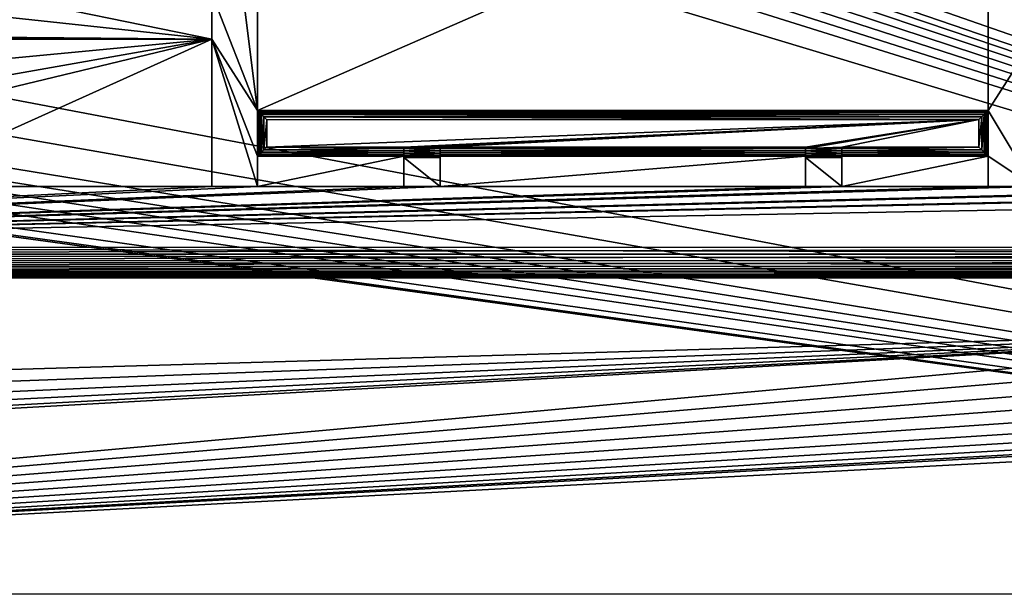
# Model space of a CAD drawing. Header units: metres. Extents: x -206 to 75, y -104 to 104.
# Tile 86 of 256: x -151 to -118, y -75 to -56. Entities that reach past the tile are written whole.
import ezdxf

# ---------------------------------------------------------------- set-up
doc = ezdxf.new("R2010")
doc.units = ezdxf.units.M
doc.layers.add('solid_01_1-CONSUMER_THERM_B_125288', color=7, linetype='CONTINUOUS')

msp = doc.modelspace()

# ---------------------------------------------------------------- linework, layer by layer
at = {"layer": 'solid_01_1-CONSUMER_THERM_B_125288'}
for points in [[(-158.776108, 66.195313), (-102.949013, 67.817345), (-158.757141, -66.251068)], [(-102.949013, 67.817345), (-158.757065, -66.804688), (-158.757141, -66.251068)], [(-102.949013, 67.817345), (-103.148926, 67.301086), (-158.757065, -66.804688)], [(-103.148926, 67.301086), (-103.25058, 66.756882), (-158.757065, -66.804688)], [(-103.25058, 66.756882), (-159.058624, -67.86515), (-158.858719, -67.348892)], [(-103.25058, 66.756882), (-103.250504, 66.203262), (-159.058624, -67.86515)], [(-103.25058, 66.756882), (-158.858719, -67.348892), (-158.757065, -66.804688)], [(-103.250504, 66.203262), (-103.231537, -66.243118), (-159.058624, -67.86515)], [(-185.595474, -63.627823, 75.400002), (-76.395485, -63.61998, 75.400002), (-169.283783, -42.467205, 75.400002)], [(-76.395485, -63.61998, 75.400002), (-168.500031, -42.528885, 75.400002), (-169.283783, -42.467205, 75.400002)], [(-76.395485, -63.61998, 75.400002), (-93.500031, -42.528851, 75.400002), (-168.500031, -42.528885, 75.400002)], [(-150.476547, -45.923691, 1.5), (-151.110367, -46.03447, 1.5), (-65.493088, -75.014526, 1.5)], [(-149.213455, -45.836296, 1.5), (-150.476547, -45.923691, 1.5), (-65.493088, -75.014526, 1.5)], [(-95.604607, -57.279106, 1.5), (-112.781067, -45.831078, 1.5), (-149.213455, -45.836296, 1.5)], [(-95.604607, -57.279106, 1.5), (-149.213455, -45.836296, 1.5), (-65.493088, -75.014526, 1.5)], [(-151.7388, -46.190445, 1.5), (-152.356613, -46.390984, 1.5), (-65.493088, -75.014526, 1.5)], [(-151.110367, -46.03447, 1.5), (-151.7388, -46.190445, 1.5), (-65.493088, -75.014526, 1.5)], [(-152.356613, -46.390984, 1.5), (-152.958725, -46.634659, 1.5), (-65.493088, -75.014526, 1.5)], [(-152.958725, -46.634659, 1.5), (-153.540314, -46.919289, 1.5), (-65.493088, -75.014526, 1.5)], [(-153.540314, -46.919289, 1.5), (-154.096954, -47.241997, 1.5), (-65.493088, -75.014526, 1.5)], [(-142.995804, -59.124763, 68.382759), (-144.496674, -47.12487, 63.5), (-142.996674, -47.124763, 63.5)], [(-142.995804, -59.124763, 68.382759), (-144.496078, -55.274872, 66.816208), (-144.496674, -47.12487, 63.5)], [(-142.995804, -59.124763, 68.382759), (-142.996674, -47.124763, 63.5), (-142.995804, -59.124763, 72.400002)], [(-142.996552, -48.624763, 69.900002), (-142.995804, -59.124763, 72.400002), (-142.996674, -47.124763, 63.5)], [(-117.496078, -55.272934, 66.816208), (-117.495972, -56.772934, 67.426552), (-118.996666, -47.123039, 63.5)], [(-118.995804, -59.123039, 68.382759), (-118.996666, -47.123039, 63.5), (-117.495972, -56.772934, 67.426552)], [(-118.996666, -47.123039, 69.900002), (-118.996666, -47.123039, 63.5), (-118.995804, -59.123039, 68.382759)], [(-118.996666, -47.123039, 69.900002), (-118.995804, -59.123039, 68.382759), (-118.996559, -48.623039, 69.900002)], [(-154.096954, -47.241997, 1.5), (-155.120499, -47.987244, 1.5), (-65.493088, -75.014526, 1.5)], [(-155.120499, -47.987244, 1.5), (-164.83345, -56.139744, 1.5), (-65.493088, -75.014526, 1.5)], [(-142.995804, -59.124763, 72.400002), (-142.996552, -48.624763, 72.400002), (-118.996559, -48.623039, 72.400002)], [(-142.996552, -48.624763, 69.900002), (-142.996552, -48.624763, 72.400002), (-142.995804, -59.124763, 72.400002)], [(-142.995804, -59.124763, 72.400002), (-118.996559, -48.623039, 72.400002), (-118.995804, -59.123039, 72.400002)], [(-118.995804, -59.123039, 68.382759), (-118.995804, -59.123039, 72.400002), (-118.996559, -48.623039, 72.400002)], [(-118.996559, -48.623039, 69.900002), (-118.995804, -59.123039, 68.382759), (-118.996559, -48.623039, 72.400002)], [(-151.812775, -55.275398, 66.816208), (-144.496078, -55.274872, 66.816208), (-144.495972, -56.774872, 67.426552)], [(-151.746155, -55.992207, 67.10788), (-151.812775, -55.275398, 66.816208), (-144.495972, -56.774872, 67.426552)], [(-142.995804, -59.124763, 68.382759), (-144.495972, -56.774872, 67.426552), (-144.496078, -55.274872, 66.816208)], [(-164.83345, -56.139744, 1.5), (-166.386368, -57.289063, 1.5), (-65.493088, -75.014526, 1.5)], [(-151.746155, -55.992207, 67.10788), (-144.495972, -56.774872, 67.426552), (-151.801651, -56.710655, 67.400002)], [(-144.495972, -56.774872, 72.400002), (-155.245621, -61.625645, 72.400002), (-152.74118, -58.758553, 72.400002)], [(-144.495972, -56.774872, 72.400002), (-144.495621, -61.62487, 72.400002), (-155.245621, -61.625645, 72.400002)], [(-144.495972, -56.774872, 72.400002), (-152.74118, -58.758553, 72.400002), (-152.317825, -58.154835, 72.400002)], [(-144.495972, -56.774872, 72.400002), (-152.317825, -58.154835, 72.400002), (-152.005264, -57.487328, 72.400002)], [(-144.495972, -56.774872, 72.400002), (-152.005264, -57.487328, 72.400002), (-151.812668, -56.775398, 72.400002)], [(-144.495972, -56.774872, 67.426552), (-151.812668, -56.775398, 67.426552), (-151.806961, -56.742794, 67.413284)], [(-144.495972, -56.774872, 67.426552), (-144.495972, -56.774872, 72.400002), (-151.812668, -56.775398, 72.400002)], [(-144.495972, -56.774872, 67.426552), (-151.812668, -56.775398, 72.400002), (-151.812668, -56.775398, 67.426552)], [(-144.495972, -56.774872, 67.426552), (-151.806961, -56.742794, 67.413284), (-151.801651, -56.710655, 67.400002)], [(-144.495972, -56.774872, 67.426552), (-144.495621, -61.62487, 72.400002), (-144.495972, -56.774872, 72.400002)], [(-144.495972, -56.774872, 67.426552), (-144.495621, -61.62487, 69.400002), (-144.495621, -61.62487, 72.400002)], [(-144.495972, -56.774872, 67.426552), (-142.995621, -61.624763, 69.400002), (-144.495621, -61.62487, 69.400002)], [(-144.495972, -56.774872, 67.426552), (-142.995697, -60.624763, 68.993103), (-142.995621, -61.624763, 69.400002)], [(-142.995804, -59.124763, 68.382759), (-142.995697, -60.624763, 68.993103), (-144.495972, -56.774872, 67.426552)], [(-118.995804, -59.123039, 68.382759), (-117.495972, -56.772934, 67.426552), (-117.495628, -61.622932, 69.400002)], [(-166.386368, -57.289063, 1.5), (-168.08342, -58.247952, 1.5), (-65.493088, -75.014526, 1.5)], [(-168.08342, -58.247952, 1.5), (-168.97641, -58.648529, 1.5), (-65.493088, -75.014526, 1.5)], [(-168.97641, -58.648529, 1.5), (-169.89328, -58.993359, 1.5), (-65.493088, -75.014526, 1.5)], [(-169.89328, -58.993359, 1.5), (-170.829468, -59.280663, 1.5), (-65.493088, -75.014526, 1.5)], [(-142.995804, -59.124763, 68.382759), (-142.995804, -59.124763, 72.400002), (-118.995804, -59.123039, 72.400002)], [(-142.995804, -59.124763, 63.799999), (-142.995804, -59.124763, 68.382759), (-118.995804, -59.123039, 72.400002)], [(-142.995804, -59.124763, 63.799999), (-118.995804, -59.123039, 72.400002), (-118.995804, -59.123039, 68.382759)], [(-142.995804, -59.124763, 63.799999), (-118.995804, -59.123039, 68.382759), (-118.995804, -59.123039, 63.799999)], [(-119.003044, -59.130283, 63.734474), (-142.995804, -59.124763, 63.799999), (-118.995804, -59.123039, 63.799999)], [(-142.995804, -59.124763, 63.799999), (-142.995697, -60.624763, 63.799999), (-142.995697, -60.624763, 68.993103)], [(-142.988556, -59.132008, 63.734474), (-142.995697, -60.624763, 63.799999), (-142.995804, -59.124763, 63.799999)], [(-142.995804, -59.124763, 63.799999), (-142.995697, -60.624763, 68.993103), (-142.995804, -59.124763, 68.382759)], [(-119.003044, -59.130283, 63.734474), (-142.988556, -59.132008, 63.734474), (-142.995804, -59.124763, 63.799999)], [(-142.988449, -60.617519, 63.734474), (-142.995697, -60.624763, 63.799999), (-142.988556, -59.132008, 63.734474)], [(-119.003044, -59.130283, 63.734474), (-119.025276, -59.152512, 63.670334), (-142.988556, -59.132008, 63.734474)], [(-119.025276, -59.152512, 63.670334), (-142.966339, -59.154232, 63.670334), (-142.988556, -59.132008, 63.734474)], [(-142.988449, -60.617519, 63.734474), (-142.988556, -59.132008, 63.734474), (-142.966339, -59.154232, 63.670334)], [(-142.966232, -60.595295, 63.670334), (-142.988449, -60.617519, 63.734474), (-142.966339, -59.154232, 63.670334)], [(-119.025276, -59.152512, 63.670334), (-119.064758, -59.192005, 63.608635), (-142.966339, -59.154232, 63.670334)], [(-119.064758, -59.192005, 63.608635), (-142.926834, -59.193722, 63.608635), (-142.966339, -59.154232, 63.670334)], [(-142.966232, -60.595295, 63.670334), (-142.966339, -59.154232, 63.670334), (-142.926834, -59.193722, 63.608635)], [(-142.926743, -60.555798, 63.608635), (-142.966232, -60.595295, 63.670334), (-142.926834, -59.193722, 63.608635)], [(-119.064758, -59.192005, 63.608635), (-119.124634, -59.251907, 63.553619), (-142.926834, -59.193722, 63.608635)], [(-119.124634, -59.251907, 63.553619), (-142.866943, -59.25359, 63.553619), (-142.926834, -59.193722, 63.608635)], [(-142.926743, -60.555798, 63.608635), (-142.926834, -59.193722, 63.608635), (-142.866943, -59.25359, 63.553619)], [(-119.124565, -60.494213, 63.553619), (-119.124634, -59.251907, 63.553619), (-119.064758, -59.192005, 63.608635)], [(-119.064659, -60.554085, 63.608635), (-119.124565, -60.494213, 63.553619), (-119.064758, -59.192005, 63.608635)], [(-119.064659, -60.554085, 63.608635), (-119.064758, -59.192005, 63.608635), (-119.025276, -59.152512, 63.670334)], [(-119.025169, -60.593571, 63.670334), (-119.064659, -60.554085, 63.608635), (-119.025276, -59.152512, 63.670334)], [(-119.025169, -60.593571, 63.670334), (-119.025276, -59.152512, 63.670334), (-119.003044, -59.130283, 63.734474)], [(-119.002937, -60.615799, 63.734474), (-119.025169, -60.593571, 63.670334), (-119.003044, -59.130283, 63.734474)], [(-119.002937, -60.615799, 63.734474), (-119.003044, -59.130283, 63.734474), (-118.995804, -59.123039, 63.799999)], [(-119.002937, -60.615799, 63.734474), (-118.995804, -59.123039, 63.799999), (-118.995697, -60.623039, 63.799999)], [(-118.995804, -59.123039, 68.382759), (-117.495628, -61.622932, 69.400002), (-118.995697, -60.623039, 68.993103)], [(-118.995804, -59.123039, 68.382759), (-118.995697, -60.623039, 68.993103), (-118.995697, -60.623039, 63.799999)], [(-118.995804, -59.123039, 63.799999), (-118.995804, -59.123039, 68.382759), (-118.995697, -60.623039, 63.799999)], [(-171.780579, -59.509239, 1.5), (-173.714615, -59.787849, 1.5), (-65.493088, -75.014526, 1.5)], [(-170.829468, -59.280663, 1.5), (-171.780579, -59.509239, 1.5), (-65.493088, -75.014526, 1.5)], [(-142.866867, -60.495895, 63.553619), (-142.926743, -60.555798, 63.608635), (-142.866943, -59.25359, 63.553619)], [(-119.124634, -59.251907, 63.553619), (-119.203674, -59.330933, 63.514492), (-142.866943, -59.25359, 63.553619)], [(-119.203674, -59.330933, 63.514492), (-142.787918, -59.332634, 63.514492), (-142.866943, -59.25359, 63.553619)], [(-142.866867, -60.495895, 63.553619), (-142.866943, -59.25359, 63.553619), (-142.787918, -59.332634, 63.514492)], [(-142.787827, -60.416874, 63.514492), (-142.866867, -60.495895, 63.553619), (-142.787918, -59.332634, 63.514492)], [(-119.203674, -59.330933, 63.514492), (-119.295784, -59.423061, 63.5), (-142.787918, -59.332634, 63.514492)], [(-142.787918, -59.332634, 63.514492), (-119.295784, -59.423061, 63.5), (-142.695786, -59.424744, 63.5)], [(-142.787827, -60.416874, 63.514492), (-142.787918, -59.332634, 63.514492), (-142.695786, -59.424744, 63.5)], [(-142.787827, -60.416874, 63.514492), (-142.695786, -59.424744, 63.5), (-142.695724, -60.324741, 63.5)], [(-142.695724, -60.324741, 63.5), (-142.695786, -59.424744, 63.5), (-119.295784, -59.423061, 63.5)], [(-138.195724, -60.324421, 63.5), (-142.695724, -60.324741, 63.5), (-119.295784, -59.423061, 63.5)], [(-138.195709, -60.347221, 63.5), (-138.195724, -60.324421, 63.5), (-119.295784, -59.423061, 63.5)], [(-119.295784, -59.423061, 63.5), (-136.995712, -60.324333, 63.5), (-138.195709, -60.370338, 63.5)], [(-138.195709, -60.347221, 63.5), (-119.295784, -59.423061, 63.5), (-138.195709, -60.370338, 63.5)], [(-119.295784, -59.423061, 63.5), (-124.99572, -60.323471, 63.5), (-136.995712, -60.324333, 63.5)], [(-119.295784, -59.423061, 63.5), (-124.99572, -60.346272, 63.5), (-124.99572, -60.323471, 63.5)], [(-119.295784, -59.423061, 63.5), (-124.995712, -60.369392, 63.5), (-124.99572, -60.346272, 63.5)], [(-119.295784, -59.423061, 63.5), (-123.795715, -60.323383, 63.5), (-124.995712, -60.369392, 63.5)], [(-119.295784, -59.423061, 63.5), (-119.295715, -60.323063, 63.5), (-123.795715, -60.323383, 63.5)], [(-119.203674, -59.330933, 63.514492), (-119.295715, -60.323063, 63.5), (-119.295784, -59.423061, 63.5)], [(-119.20359, -60.415169, 63.514492), (-119.295715, -60.323063, 63.5), (-119.203674, -59.330933, 63.514492)], [(-119.20359, -60.415169, 63.514492), (-119.203674, -59.330933, 63.514492), (-119.124634, -59.251907, 63.553619)], [(-119.124565, -60.494213, 63.553619), (-119.20359, -60.415169, 63.514492), (-119.124634, -59.251907, 63.553619)], [(-200.493088, -75.033852, 1.5), (-65.493088, -75.014526, 1.5), (-176.645615, -59.753849, 1.5)], [(-175.669601, -59.825695, 1.5), (-176.645615, -59.753849, 1.5), (-65.493088, -75.014526, 1.5)], [(-173.714615, -59.787849, 1.5), (-175.669601, -59.825695, 1.5), (-65.493088, -75.014526, 1.5)], [(-138.195709, -60.519279, 63.571899), (-142.926743, -60.555798, 63.608635), (-142.866867, -60.495895, 63.553619)], [(-138.195709, -60.448208, 63.526772), (-142.866867, -60.495895, 63.553619), (-142.787827, -60.416874, 63.514492)], [(-138.195709, -60.448208, 63.526772), (-138.195709, -60.519279, 63.571899), (-142.866867, -60.495895, 63.553619)], [(-142.787827, -60.416874, 63.514492), (-142.695724, -60.324741, 63.5), (-138.195709, -60.370338, 63.5)], [(-138.195709, -60.448208, 63.526772), (-142.787827, -60.416874, 63.514492), (-138.195709, -60.370338, 63.5)], [(-138.195709, -60.347221, 63.5), (-142.695724, -60.324741, 63.5), (-138.195724, -60.324421, 63.5)], [(-138.195709, -60.347221, 63.5), (-138.195709, -60.370338, 63.5), (-142.695724, -60.324741, 63.5)], [(-136.995712, -60.324333, 63.5), (-136.995712, -60.347134, 63.5), (-138.195709, -60.370338, 63.5)], [(-136.995712, -60.347134, 63.5), (-136.995712, -60.370255, 63.5), (-138.195709, -60.370338, 63.5)], [(-136.995712, -60.448463, 63.509987), (-138.195709, -60.370338, 63.5), (-136.995712, -60.370255, 63.5)], [(-136.995712, -60.448463, 63.509987), (-138.195709, -60.448555, 63.509987), (-138.195709, -60.370338, 63.5)], [(-138.195709, -60.448208, 63.526772), (-138.195709, -60.370338, 63.5), (-138.195709, -60.448555, 63.509987)], [(-138.195709, -60.448208, 63.526772), (-138.195709, -60.448555, 63.509987), (-138.195709, -60.524975, 63.542099)], [(-138.195709, -60.448208, 63.526772), (-138.195709, -60.524975, 63.542099), (-138.195709, -60.519279, 63.571899)], [(-136.995712, -60.448463, 63.509987), (-136.995697, -60.524883, 63.542095), (-138.195709, -60.448555, 63.509987)], [(-136.995697, -60.524883, 63.542095), (-138.195709, -60.524975, 63.542099), (-138.195709, -60.448555, 63.509987)], [(-124.99572, -60.346272, 63.5), (-136.995712, -60.324333, 63.5), (-124.99572, -60.323471, 63.5)], [(-124.99572, -60.346272, 63.5), (-136.995712, -60.347134, 63.5), (-136.995712, -60.324333, 63.5)], [(-124.995712, -60.369392, 63.5), (-136.995712, -60.347134, 63.5), (-124.99572, -60.346272, 63.5)], [(-124.995712, -60.369392, 63.5), (-136.995712, -60.370255, 63.5), (-136.995712, -60.347134, 63.5)], [(-124.995712, -60.447258, 63.526772), (-136.995712, -60.370255, 63.5), (-124.995712, -60.369392, 63.5)], [(-136.995712, -60.448143, 63.526783), (-136.995712, -60.448463, 63.509987), (-136.995712, -60.370255, 63.5)], [(-136.995712, -60.448143, 63.526783), (-136.995712, -60.370255, 63.5), (-124.995712, -60.447258, 63.526772)], [(-136.995712, -60.448143, 63.526783), (-124.995712, -60.447258, 63.526772), (-124.995705, -60.51833, 63.571899)], [(-136.995712, -60.448143, 63.526783), (-136.995697, -60.524883, 63.542095), (-136.995712, -60.448463, 63.509987)], [(-136.995697, -60.519215, 63.571918), (-136.995697, -60.524883, 63.542095), (-136.995712, -60.448143, 63.526783)], [(-136.995697, -60.519215, 63.571918), (-136.995712, -60.448143, 63.526783), (-124.995705, -60.51833, 63.571899)], [(-123.795715, -60.323383, 63.5), (-123.795715, -60.346188, 63.5), (-124.995712, -60.369392, 63.5)], [(-123.795715, -60.346188, 63.5), (-123.795715, -60.369305, 63.5), (-124.995712, -60.369392, 63.5)], [(-123.795708, -60.447514, 63.509987), (-124.995712, -60.369392, 63.5), (-123.795715, -60.369305, 63.5)], [(-124.995712, -60.447605, 63.509987), (-124.995712, -60.447258, 63.526772), (-124.995712, -60.369392, 63.5)], [(-124.995712, -60.447605, 63.509987), (-124.995712, -60.369392, 63.5), (-123.795708, -60.447514, 63.509987)], [(-124.995705, -60.524025, 63.542099), (-124.995705, -60.51833, 63.571899), (-124.995712, -60.447258, 63.526772)], [(-124.995705, -60.524025, 63.542099), (-124.995712, -60.447258, 63.526772), (-124.995712, -60.447605, 63.509987)], [(-124.995712, -60.447605, 63.509987), (-123.795708, -60.447514, 63.509987), (-123.795708, -60.523933, 63.542095)], [(-124.995705, -60.524025, 63.542099), (-124.995712, -60.447605, 63.509987), (-123.795708, -60.523933, 63.542095)], [(-119.20359, -60.415169, 63.514492), (-123.795715, -60.323383, 63.5), (-119.295715, -60.323063, 63.5)], [(-119.20359, -60.415169, 63.514492), (-123.795715, -60.346188, 63.5), (-123.795715, -60.323383, 63.5)], [(-119.20359, -60.415169, 63.514492), (-123.795715, -60.369305, 63.5), (-123.795715, -60.346188, 63.5)], [(-123.795708, -60.447193, 63.526783), (-123.795715, -60.369305, 63.5), (-119.20359, -60.415169, 63.514492)], [(-123.795708, -60.447514, 63.509987), (-123.795715, -60.369305, 63.5), (-123.795708, -60.447193, 63.526783)], [(-123.795708, -60.447193, 63.526783), (-119.20359, -60.415169, 63.514492), (-119.124565, -60.494213, 63.553619)], [(-123.795708, -60.518265, 63.571918), (-123.795708, -60.447193, 63.526783), (-119.124565, -60.494213, 63.553619)], [(-123.795708, -60.523933, 63.542095), (-123.795708, -60.447193, 63.526783), (-123.795708, -60.518265, 63.571918)], [(-123.795708, -60.523933, 63.542095), (-123.795708, -60.447514, 63.509987), (-123.795708, -60.447193, 63.526783)], [(-123.795708, -60.518265, 63.571918), (-119.124565, -60.494213, 63.553619), (-119.064659, -60.554085, 63.608635)], [(-142.988449, -60.617519, 63.734474), (-138.195694, -60.62442, 63.799999), (-142.995697, -60.624763, 63.799999)], [(-142.995621, -61.624763, 72.400002), (-142.995697, -60.624763, 72.400002), (-138.195694, -60.62442, 72.400002)], [(-142.995697, -60.624763, 68.993103), (-138.195694, -60.62442, 72.400002), (-142.995697, -60.624763, 72.400002)], [(-142.995697, -60.624763, 68.993103), (-142.995697, -60.624763, 63.799999), (-138.195694, -60.62442, 72.400002)], [(-138.195694, -60.62442, 63.799999), (-138.195694, -60.62442, 72.400002), (-142.995697, -60.624763, 63.799999)], [(-142.995621, -61.624763, 69.400002), (-142.995697, -60.624763, 72.400002), (-142.995621, -61.624763, 72.400002)], [(-142.995697, -60.624763, 68.993103), (-142.995697, -60.624763, 72.400002), (-142.995621, -61.624763, 69.400002)], [(-138.195618, -61.62442, 72.400002), (-142.995621, -61.624763, 72.400002), (-138.195694, -60.62442, 72.400002)], [(-138.195694, -60.612144, 63.715088), (-142.988449, -60.617519, 63.734474), (-142.966232, -60.595295, 63.670334)], [(-138.195694, -60.612144, 63.715088), (-138.195694, -60.62442, 63.799999), (-142.988449, -60.617519, 63.734474)], [(-138.195694, -60.576096, 63.63673), (-142.966232, -60.595295, 63.670334), (-142.926743, -60.555798, 63.608635)], [(-138.195694, -60.576096, 63.63673), (-138.195694, -60.612144, 63.715088), (-142.966232, -60.595295, 63.670334)], [(-138.195709, -60.519279, 63.571899), (-138.195694, -60.576096, 63.63673), (-142.926743, -60.555798, 63.608635)], [(-138.195709, -60.519279, 63.571899), (-138.195709, -60.524975, 63.542099), (-138.195694, -60.591877, 63.596226)], [(-138.195709, -60.519279, 63.571899), (-138.195694, -60.591877, 63.596226), (-138.195694, -60.618996, 63.630138)], [(-138.195709, -60.519279, 63.571899), (-138.195694, -60.618996, 63.630138), (-138.195694, -60.576096, 63.63673)], [(-136.995697, -60.524883, 63.542095), (-136.995697, -60.591789, 63.596222), (-138.195709, -60.524975, 63.542099)], [(-136.995697, -60.591789, 63.596222), (-138.195694, -60.591877, 63.596226), (-138.195709, -60.524975, 63.542099)], [(-138.195694, -60.576096, 63.63673), (-138.195694, -60.618996, 63.630138), (-138.195694, -60.640903, 63.667583)], [(-138.195694, -60.576096, 63.63673), (-138.195694, -60.640903, 63.667583), (-138.195694, -60.612144, 63.715088)], [(-136.995697, -60.591789, 63.596222), (-136.995697, -60.618908, 63.630138), (-138.195694, -60.591877, 63.596226)], [(-136.995697, -60.618908, 63.630138), (-138.195694, -60.618996, 63.630138), (-138.195694, -60.591877, 63.596226)], [(-138.195694, -60.612144, 63.715088), (-138.195694, -60.640903, 63.667583), (-138.195694, -60.667355, 63.749027)], [(-138.195694, -60.612144, 63.715088), (-138.195694, -60.667355, 63.749027), (-138.195694, -60.62442, 63.799999)], [(-136.995697, -60.618908, 63.630138), (-136.995697, -60.64082, 63.667583), (-138.195694, -60.618996, 63.630138)], [(-136.995697, -60.64082, 63.667583), (-138.195694, -60.640903, 63.667583), (-138.195694, -60.618996, 63.630138)], [(-138.195694, -60.62442, 63.799999), (-138.195618, -61.62442, 72.400002), (-138.195694, -60.62442, 72.400002)], [(-138.195694, -60.62442, 63.799999), (-138.195618, -61.62442, 69.400002), (-138.195618, -61.62442, 72.400002)], [(-138.195694, -60.62442, 63.799999), (-138.195618, -61.62442, 69.300003), (-138.195618, -61.62442, 69.400002)], [(-138.195694, -60.62442, 63.799999), (-138.195694, -60.667355, 63.749027), (-138.195618, -61.62442, 69.300003)], [(-136.995697, -60.64082, 63.667583), (-136.995697, -60.667271, 63.749027), (-138.195694, -60.640903, 63.667583)], [(-138.195694, -60.640903, 63.667583), (-136.995697, -60.667271, 63.749027), (-138.195694, -60.667355, 63.749027)], [(-136.995697, -60.667271, 63.749027), (-136.995621, -61.624332, 69.300003), (-138.195694, -60.667355, 63.749027)], [(-138.195694, -60.667355, 63.749027), (-136.995621, -61.624332, 69.300003), (-138.195618, -61.62442, 69.300003)], [(-136.995697, -60.519215, 63.571918), (-124.995705, -60.51833, 63.571899), (-124.995697, -60.57515, 63.63673)], [(-136.995697, -60.519215, 63.571918), (-136.995697, -60.591789, 63.596222), (-136.995697, -60.524883, 63.542095)], [(-136.995697, -60.576019, 63.636742), (-136.995697, -60.591789, 63.596222), (-136.995697, -60.519215, 63.571918)], [(-136.995697, -60.576019, 63.636742), (-136.995697, -60.519215, 63.571918), (-124.995697, -60.57515, 63.63673)], [(-136.995697, -60.576019, 63.636742), (-124.995697, -60.57515, 63.63673), (-124.995697, -60.611198, 63.715088)], [(-136.995697, -60.576019, 63.636742), (-136.995697, -60.64082, 63.667583), (-136.995697, -60.618908, 63.630138)], [(-136.995697, -60.612061, 63.715096), (-136.995697, -60.64082, 63.667583), (-136.995697, -60.576019, 63.636742)], [(-136.995697, -60.576019, 63.636742), (-136.995697, -60.618908, 63.630138), (-136.995697, -60.591789, 63.596222)], [(-136.995697, -60.612061, 63.715096), (-136.995697, -60.576019, 63.636742), (-124.995697, -60.611198, 63.715088)], [(-136.995697, -60.612061, 63.715096), (-124.995697, -60.611198, 63.715088), (-124.995697, -60.62347, 63.799999)], [(-136.995697, -60.612061, 63.715096), (-136.995697, -60.667271, 63.749027), (-136.995697, -60.64082, 63.667583)], [(-136.995697, -60.612061, 63.715096), (-136.995697, -60.624332, 63.799999), (-136.995697, -60.667271, 63.749027)], [(-136.995697, -60.612061, 63.715096), (-124.995697, -60.62347, 63.799999), (-136.995697, -60.624332, 63.799999)], [(-124.995697, -60.62347, 72.400002), (-136.995621, -61.624332, 72.400002), (-136.995697, -60.624332, 72.400002)], [(-124.995697, -60.62347, 63.799999), (-124.995697, -60.62347, 72.400002), (-136.995697, -60.624332, 72.400002)], [(-124.995697, -60.62347, 63.799999), (-136.995697, -60.624332, 72.400002), (-136.995697, -60.624332, 63.799999)], [(-136.995621, -61.624332, 69.400002), (-136.995697, -60.624332, 72.400002), (-136.995621, -61.624332, 72.400002)], [(-136.995621, -61.624332, 69.300003), (-136.995697, -60.624332, 72.400002), (-136.995621, -61.624332, 69.400002)], [(-136.995697, -60.624332, 63.799999), (-136.995697, -60.624332, 72.400002), (-136.995621, -61.624332, 69.300003)], [(-136.995697, -60.624332, 63.799999), (-136.995621, -61.624332, 69.300003), (-136.995697, -60.667271, 63.749027)], [(-124.995697, -60.62347, 72.400002), (-124.995628, -61.62347, 72.400002), (-136.995621, -61.624332, 72.400002)], [(-124.995697, -60.618046, 63.630138), (-124.995697, -60.57515, 63.63673), (-124.995705, -60.51833, 63.571899)], [(-124.995697, -60.590931, 63.596226), (-124.995705, -60.51833, 63.571899), (-124.995705, -60.524025, 63.542099)], [(-124.995697, -60.618046, 63.630138), (-124.995705, -60.51833, 63.571899), (-124.995697, -60.590931, 63.596226)], [(-124.995705, -60.524025, 63.542099), (-123.795708, -60.523933, 63.542095), (-123.7957, -60.590839, 63.596222)], [(-124.995697, -60.590931, 63.596226), (-124.995705, -60.524025, 63.542099), (-123.7957, -60.590839, 63.596222)], [(-124.995697, -60.639957, 63.667583), (-124.995697, -60.611198, 63.715088), (-124.995697, -60.57515, 63.63673)], [(-124.995697, -60.639957, 63.667583), (-124.995697, -60.57515, 63.63673), (-124.995697, -60.618046, 63.630138)], [(-124.995697, -60.590931, 63.596226), (-123.7957, -60.590839, 63.596222), (-123.7957, -60.617958, 63.630138)], [(-124.995697, -60.618046, 63.630138), (-124.995697, -60.590931, 63.596226), (-123.7957, -60.617958, 63.630138)], [(-124.995697, -60.666409, 63.749027), (-124.995697, -60.62347, 63.799999), (-124.995697, -60.611198, 63.715088)], [(-124.995697, -60.639957, 63.667583), (-124.995697, -60.666409, 63.749027), (-124.995697, -60.611198, 63.715088)], [(-124.995697, -60.618046, 63.630138), (-123.7957, -60.617958, 63.630138), (-123.795692, -60.63987, 63.667583)], [(-124.995697, -60.639957, 63.667583), (-124.995697, -60.618046, 63.630138), (-123.795692, -60.63987, 63.667583)], [(-124.995697, -60.62347, 63.799999), (-124.995628, -61.62347, 72.400002), (-124.995697, -60.62347, 72.400002)], [(-124.995697, -60.62347, 63.799999), (-124.995628, -61.62347, 69.400002), (-124.995628, -61.62347, 72.400002)], [(-124.995628, -61.62347, 69.300003), (-124.995628, -61.62347, 69.400002), (-124.995697, -60.62347, 63.799999)], [(-124.995628, -61.62347, 69.300003), (-124.995697, -60.62347, 63.799999), (-124.995697, -60.666409, 63.749027)], [(-124.995697, -60.639957, 63.667583), (-123.795692, -60.63987, 63.667583), (-123.795692, -60.666321, 63.749027)], [(-124.995697, -60.639957, 63.667583), (-123.795692, -60.666321, 63.749027), (-124.995697, -60.666409, 63.749027)], [(-124.995697, -60.666409, 63.749027), (-123.795692, -60.666321, 63.749027), (-123.795624, -61.623386, 69.300003)], [(-124.995628, -61.62347, 69.300003), (-124.995697, -60.666409, 63.749027), (-123.795624, -61.623386, 69.300003)], [(-123.7957, -60.575069, 63.636742), (-123.795708, -60.518265, 63.571918), (-119.064659, -60.554085, 63.608635)], [(-123.7957, -60.590839, 63.596222), (-123.795708, -60.518265, 63.571918), (-123.7957, -60.575069, 63.636742)], [(-123.7957, -60.590839, 63.596222), (-123.795708, -60.523933, 63.542095), (-123.795708, -60.518265, 63.571918)], [(-123.7957, -60.575069, 63.636742), (-119.064659, -60.554085, 63.608635), (-119.025169, -60.593571, 63.670334)], [(-123.7957, -60.611115, 63.715096), (-123.7957, -60.575069, 63.636742), (-119.025169, -60.593571, 63.670334)], [(-123.795692, -60.63987, 63.667583), (-123.7957, -60.575069, 63.636742), (-123.7957, -60.611115, 63.715096)], [(-123.7957, -60.617958, 63.630138), (-123.7957, -60.590839, 63.596222), (-123.7957, -60.575069, 63.636742)], [(-123.795692, -60.63987, 63.667583), (-123.7957, -60.617958, 63.630138), (-123.7957, -60.575069, 63.636742)], [(-123.7957, -60.611115, 63.715096), (-119.025169, -60.593571, 63.670334), (-119.002937, -60.615799, 63.734474)], [(-123.7957, -60.611115, 63.715096), (-118.995697, -60.623039, 63.799999), (-123.7957, -60.623386, 63.799999)], [(-123.795692, -60.666321, 63.749027), (-123.7957, -60.611115, 63.715096), (-123.7957, -60.623386, 63.799999)], [(-123.7957, -60.611115, 63.715096), (-119.002937, -60.615799, 63.734474), (-118.995697, -60.623039, 63.799999)], [(-123.795692, -60.666321, 63.749027), (-123.795692, -60.63987, 63.667583), (-123.7957, -60.611115, 63.715096)], [(-118.995697, -60.623039, 72.400002), (-123.795624, -61.623386, 72.400002), (-123.7957, -60.623386, 72.400002)], [(-123.7957, -60.623386, 63.799999), (-118.995697, -60.623039, 72.400002), (-123.7957, -60.623386, 72.400002)], [(-118.995697, -60.623039, 68.993103), (-118.995697, -60.623039, 72.400002), (-123.7957, -60.623386, 63.799999)], [(-118.995697, -60.623039, 63.799999), (-118.995697, -60.623039, 68.993103), (-123.7957, -60.623386, 63.799999)], [(-123.795624, -61.623386, 69.400002), (-123.7957, -60.623386, 72.400002), (-123.795624, -61.623386, 72.400002)], [(-123.795624, -61.623386, 69.300003), (-123.7957, -60.623386, 72.400002), (-123.795624, -61.623386, 69.400002)], [(-123.795624, -61.623386, 69.300003), (-123.7957, -60.623386, 63.799999), (-123.7957, -60.623386, 72.400002)], [(-123.795624, -61.623386, 69.300003), (-123.795692, -60.666321, 63.749027), (-123.7957, -60.623386, 63.799999)], [(-118.995697, -60.623039, 72.400002), (-118.995628, -61.623039, 72.400002), (-123.795624, -61.623386, 72.400002)], [(-118.995697, -60.623039, 68.993103), (-118.995628, -61.623039, 72.400002), (-118.995697, -60.623039, 72.400002)], [(-118.995697, -60.623039, 68.993103), (-118.995628, -61.623039, 69.400002), (-118.995628, -61.623039, 72.400002)], [(-118.995697, -60.623039, 68.993103), (-117.495628, -61.622932, 69.400002), (-118.995628, -61.623039, 69.400002)], [(-76.395622, -61.61998, 69.400002), (-76.395485, -63.61998, 69.400002), (-185.595474, -63.627823, 69.400002)], [(-93.395622, -61.621201, 69.400002), (-76.395622, -61.61998, 69.400002), (-185.595474, -63.627823, 69.400002)], [(-94.895622, -61.621311, 69.400002), (-93.395622, -61.621201, 69.400002), (-185.595474, -63.627823, 69.400002)], [(-105.245628, -61.622051, 69.400002), (-94.895622, -61.621311, 69.400002), (-185.595474, -63.627823, 69.400002)], [(-106.745628, -61.622162, 69.400002), (-105.245628, -61.622051, 69.400002), (-185.595474, -63.627823, 69.400002)], [(-117.495628, -61.622932, 69.400002), (-106.745628, -61.622162, 69.400002), (-185.595474, -63.627823, 69.400002)], [(-118.995628, -61.623039, 69.400002), (-117.495628, -61.622932, 69.400002), (-185.595474, -63.627823, 69.400002)], [(-123.795624, -61.623386, 69.400002), (-118.995628, -61.623039, 69.400002), (-185.595474, -63.627823, 69.400002)], [(-124.995628, -61.62347, 69.400002), (-123.795624, -61.623386, 69.400002), (-185.595474, -63.627823, 69.400002)], [(-136.995621, -61.624332, 69.400002), (-124.995628, -61.62347, 69.400002), (-185.595474, -63.627823, 69.400002)], [(-136.995621, -61.624332, 69.400002), (-185.595474, -63.627823, 69.400002), (-138.195618, -61.62442, 69.400002)], [(-185.595474, -63.627823, 69.400002), (-142.995621, -61.624763, 69.400002), (-138.195618, -61.62442, 69.400002)], [(-185.595474, -63.627823, 69.400002), (-144.495621, -61.62487, 69.400002), (-142.995621, -61.624763, 69.400002)], [(-185.595474, -63.627823, 69.400002), (-155.245621, -61.625645, 69.400002), (-144.495621, -61.62487, 69.400002)], [(-155.245621, -61.625645, 69.400002), (-155.245621, -61.625645, 72.400002), (-144.495621, -61.62487, 72.400002)], [(-155.245621, -61.625645, 69.400002), (-144.495621, -61.62487, 72.400002), (-144.495621, -61.62487, 69.400002)], [(-142.995621, -61.624763, 69.400002), (-142.995621, -61.624763, 72.400002), (-138.195618, -61.62442, 72.400002)], [(-142.995621, -61.624763, 69.400002), (-138.195618, -61.62442, 72.400002), (-138.195618, -61.62442, 69.400002)], [(-136.995621, -61.624332, 69.300003), (-136.995621, -61.624332, 69.400002), (-138.195618, -61.62442, 69.400002)], [(-136.995621, -61.624332, 69.300003), (-138.195618, -61.62442, 69.400002), (-138.195618, -61.62442, 69.300003)], [(-136.995621, -61.624332, 69.400002), (-136.995621, -61.624332, 72.400002), (-124.995628, -61.62347, 72.400002)], [(-136.995621, -61.624332, 69.400002), (-124.995628, -61.62347, 72.400002), (-124.995628, -61.62347, 69.400002)], [(-123.795624, -61.623386, 69.300003), (-123.795624, -61.623386, 69.400002), (-124.995628, -61.62347, 69.400002)], [(-124.995628, -61.62347, 69.300003), (-123.795624, -61.623386, 69.300003), (-124.995628, -61.62347, 69.400002)], [(-123.795624, -61.623386, 69.400002), (-123.795624, -61.623386, 72.400002), (-118.995628, -61.623039, 72.400002)], [(-123.795624, -61.623386, 69.400002), (-118.995628, -61.623039, 72.400002), (-118.995628, -61.623039, 69.400002)], [(-185.595459, -63.849251, 75.375175), (-76.395485, -63.61998, 75.400002), (-185.595474, -63.627823, 75.400002)], [(-76.395462, -63.842503, 69.425072), (-185.595474, -63.627823, 69.400002), (-76.395485, -63.61998, 69.400002)], [(-185.595459, -63.850346, 69.425072), (-185.595474, -63.627823, 69.400002), (-76.395462, -63.842503, 69.425072)], [(-76.395462, -63.841408, 75.375175), (-76.395485, -63.61998, 75.400002), (-185.595459, -63.849251, 75.375175)], [(-76.395462, -63.841408, 75.375175), (-185.595459, -63.849251, 75.375175), (-185.595444, -64.060898, 75.301361)], [(-185.595459, -63.850346, 69.425072), (-76.395462, -63.842503, 69.425072), (-76.395447, -64.05407, 69.49913)], [(-185.595444, -64.061913, 69.49913), (-185.595459, -63.850346, 69.425072), (-76.395447, -64.05407, 69.49913)], [(-76.395447, -64.053055, 75.301361), (-76.395462, -63.841408, 75.375175), (-185.595444, -64.060898, 75.301361)], [(-76.395447, -64.053055, 75.301361), (-185.595444, -64.060898, 75.301361), (-185.595444, -64.250786, 75.182251)], [(-76.395439, -64.242943, 75.182251), (-76.395447, -64.053055, 75.301361), (-185.595444, -64.250786, 75.182251)], [(-185.595444, -64.061913, 69.49913), (-76.395447, -64.05407, 69.49913), (-76.395439, -64.24382, 69.618446)], [(-185.595444, -64.251663, 69.618446), (-185.595444, -64.061913, 69.49913), (-76.395439, -64.24382, 69.618446)], [(-76.395439, -64.242943, 75.182251), (-185.595444, -64.250786, 75.182251), (-185.595428, -64.409378, 75.023842)], [(-185.595444, -64.251663, 69.618446), (-76.395439, -64.24382, 69.618446), (-76.395424, -64.402229, 69.777039)], [(-185.595428, -64.410072, 69.777039), (-185.595444, -64.251663, 69.618446), (-76.395424, -64.402229, 69.777039)], [(-76.395424, -64.401535, 75.023842), (-76.395439, -64.242943, 75.182251), (-185.595428, -64.409378, 75.023842)], [(-76.395424, -64.401535, 75.023842), (-185.595428, -64.409378, 75.023842), (-185.595413, -64.528694, 74.834084)], [(-185.595428, -64.410072, 69.777039), (-76.395424, -64.402229, 69.777039), (-76.395416, -64.521339, 69.966927)], [(-185.595413, -64.529182, 69.966927), (-185.595428, -64.410072, 69.777039), (-76.395416, -64.521339, 69.966927)], [(-76.395416, -64.520851, 74.834084), (-76.395424, -64.401535, 75.023842), (-185.595413, -64.528694, 74.834084)], [(-76.395416, -64.520851, 74.834084), (-185.595413, -64.528694, 74.834084), (-185.595413, -64.602753, 74.62252)], [(-76.395409, -64.59491, 74.62252), (-76.395416, -64.520851, 74.834084), (-185.595413, -64.602753, 74.62252)], [(-185.595413, -64.529182, 69.966927), (-76.395416, -64.521339, 69.966927), (-76.395409, -64.595161, 70.178574)], [(-185.595413, -64.602997, 70.178574), (-185.595413, -64.529182, 69.966927), (-76.395409, -64.595161, 70.178574)], [(-76.395409, -64.59491, 74.62252), (-185.595413, -64.602753, 74.62252), (-185.595413, -64.627823, 74.400002)], [(-76.395409, -64.59491, 74.62252), (-185.595413, -64.627823, 74.400002), (-76.395409, -64.61998, 74.400002)], [(-185.595413, -64.602997, 70.178574), (-76.395409, -64.595161, 70.178574), (-76.395409, -64.61998, 70.400002)], [(-185.595413, -64.602997, 70.178574), (-76.395409, -64.61998, 70.400002), (-185.595413, -64.627823, 70.400002)], [(-76.395409, -64.61998, 70.400002), (-185.595413, -64.627823, 74.400002), (-185.595413, -64.627823, 70.400002)], [(-76.395409, -64.61998, 70.400002), (-76.395409, -64.61998, 74.400002), (-185.595413, -64.627823, 74.400002)], [(-103.231537, -66.243118), (-103.231461, -66.796738), (-200.493088, -75.033852)], [(-161.192642, -69.47715), (-103.231537, -66.243118), (-200.493088, -75.033852)], [(-161.192642, -69.47715), (-160.660202, -69.325569), (-103.231537, -66.243118)], [(-160.660202, -69.325569), (-160.164658, -69.078743), (-103.231537, -66.243118)], [(-160.164658, -69.078743), (-159.722916, -68.745056), (-103.231537, -66.243118)], [(-159.722916, -68.745056), (-159.350006, -68.335884), (-103.231537, -66.243118)], [(-159.350006, -68.335884), (-159.058624, -67.86515), (-103.231537, -66.243118)], [(-103.231461, -66.796738), (-103.129654, -67.340912), (-200.493088, -75.033852)], [(-103.129654, -67.340912), (-102.929588, -67.857117), (-200.493088, -75.033852)], [(-102.929588, -67.857117), (-102.638077, -68.327766), (-200.493088, -75.033852)], [(-102.638077, -68.327766), (-102.265053, -68.736832), (-200.493088, -75.033852)], [(-102.265053, -68.736832), (-101.823212, -69.070389), (-200.493088, -75.033852)], [(-101.823212, -69.070389), (-101.327606, -69.317078), (-200.493088, -75.033852)], [(-101.327606, -69.317078), (-100.795113, -69.468498), (-200.493088, -75.033852)], [(-100.795113, -69.468498), (-100.243874, -69.519501), (-200.493088, -75.033852)], [(-96.243874, -69.518929), (-65.493088, -75.014526), (-200.493088, -75.033852)], [(-100.243874, -69.519501), (-96.243874, -69.518929), (-200.493088, -75.033852)], [(-200.493088, -75.033852, 1.5), (-200.493088, -75.033852), (-65.493088, -75.014526)], [(-65.493088, -75.014526, 1.5), (-200.493088, -75.033852, 1.5), (-65.493088, -75.014526)]]:
    msp.add_3dface(points, dxfattribs=at)

doc.saveas('drawing.dxf')
